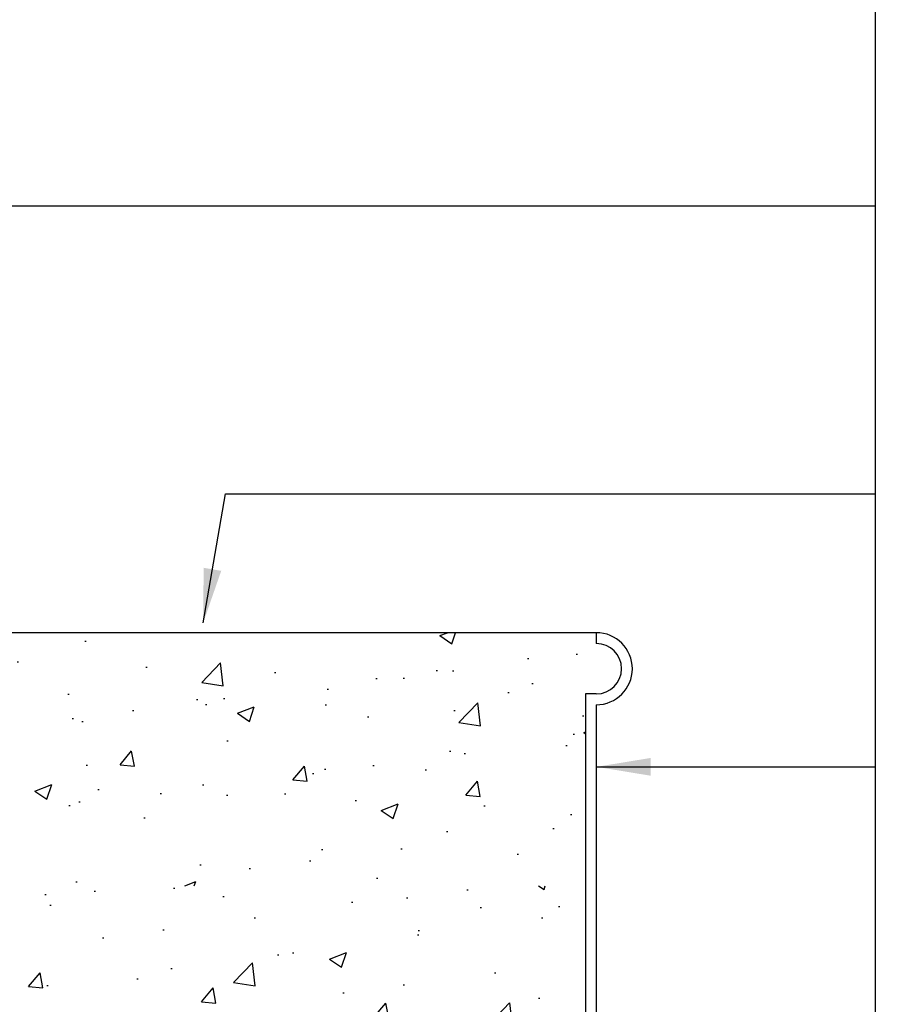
# Model space of a CAD drawing. Extents: x 1152 to 2559, y 156 to 782.
# Tile 101 of 111: x 2081 to 2093, y 663 to 676. Entities that reach past the tile are written whole.
import ezdxf

# ---------------------------------------------------------------- set-up
doc = ezdxf.new("R2010")
doc.units = 0
doc.header["$MEASUREMENT"] = 0
for name, color, linetype in [('CONCRETE-HATCH', 2, 'CONTINUOUS'), ('CONCRETE-ISLAND', 6, 'CONTINUOUS'), ('ISLANDFORM', 2, 'CONTINUOUS'), ('TEXT', 3, 'CONTINUOUS')]:
    doc.layers.add(name, color=color, linetype=linetype)
doc.layers.add('FREEZE-LINES', color=8, linetype='CONTINUOUS', plot=False)
doc.styles.add('SIMPLEX', font='simplex')
doc.dimstyles.new('DIM8', dxfattribs={"dimscale": 8, "dimtxt": 0.09375, "dimasz": 0.09375, "dimexe": 0.0625, "dimexo": 0.0625, "dimgap": 0.0625, "dimtad": 1, "dimdec": 4, "dimzin": 3, "dimdsep": 46, "dimlunit": 4, "dimtxsty": 'SIMPLEX', "dimcen": 0.0625, "dimclrd": 3, "dimclre": 3, "dimclrt": 3, "dimadec": 0, "dimazin": 0, "dimtfac": 1, "dimtdec": 4, "dimtofl": 0, "dimtmove": 0, "dimatfit": 3, "dimfxl": 1, "dimfrac": 2, "dimtolj": 1, "dimtzin": 3, "dimarcsym": 0})

msp = doc.modelspace()

# ---------------------------------------------------------------- hatches: boundary and pattern name
at = {"layer": 'CONCRETE-HATCH', "linetype": 'Continuous'}
h = msp.add_hatch(dxfattribs=at)
h.set_pattern_fill('AR-CONC', color=256, scale=0.3333, style=0)
h.set_pattern_definition([(50, (2073.3663, 664.3176), (2.39063, -0.20915), [0.24998, -2.74973]), (355, (2073.3663, 664.3176), (-0.46246, 2.50706), [0.19998, -2.19978]), (100.451, (2073.5655, 664.3001), (1.92817, 2.2979), [0.21245, -2.3369]), (46.184, (2073.3663, 664.9842), (3.5571, -0.5517), [0.37496, -4.1246]), (96.636, (2073.6627, 664.9382), (3.1152, 3.2467), [0.3187, -3.50536]), (351.184, (2073.3663, 664.984), (3.1152, 3.2467), [0.3, -3.2997]), (21, (2073.6996, 664.8175), (1.9895, -1.34193), [0.24998, -2.74973]), (326, (2073.6996, 664.8175), (0.81097, 2.41693), [0.19998, -2.19978]), (71.451, (2073.8654, 664.7057), (2.80046, 1.075), [0.21245, -2.3369]), (37.5, (2073.3663, 664.31756), (0.04053, 1.109535), [0, -2.17312, 0, -2.23311, 0, -2.20811]), (7.5, (2073.3663, 664.3176), (0.87681, 1.31457), [0, -1.27321, 0, -2.12312, 0, -0.84158]), (327.5, (2072.623, 664.3176), (1.77923, -0.075175), [0, -0.83325, 0, -2.59974, 0, -3.449655]), (317.5, (2072.2897, 664.3176), (1.94376, 0.33365), [0, -1.08323, 0, -1.7265, 0, -2.44976])])
h.paths.add_polyline_path([(2088.90492, 666.97012), (2089.05444, 666.97012, 1), (2089.05444, 667.66788), (2089.05444, 667.8174), (2075.57628, 667.8174), (2075.57628, 667.71216), (2075.53311, 667.71216), (2075.53311, 667.69867), (2075.60326, 667.69867), (2075.60326, 667.2993), (2075.53311, 667.22914), (2075.34691, 667.22914), (2075.34691, 666.69391, 0.41532963), (2075.59787, 666.44391), (2075.59787, 666.44391), (2076.34803, 666.44391), (2076.34803, 665.942), (2075.59771, 665.942, -0.39845787), (2074.8488, 666.65145), (2074.8666, 666.66788), (2074.8666, 666.9674), (2074.84771, 666.98483), (2074.84771, 667.22914), (2074.65882, 667.22914), (2074.58866, 667.2993), (2074.58866, 667.69867), (2074.65882, 667.69867), (2074.65882, 667.71216), (2073.72887, 667.71216, 0.41421356), (2073.68199, 667.66529), (2073.68199, 667.03756), (2073.36628, 667.03756), (2073.36628, 666.63549), (2073.36628, 666.59772), (2073.57676, 666.59772), (2073.57676, 665.96899), (2073.57676, 664.31756), (2078.53374, 664.31756), (2078.53374, 664.33645), (2078.62549, 664.33645), (2078.64168, 664.33645), (2078.87914, 664.33645), (2078.90882, 664.33645), (2078.90882, 664.31756), (2079.2177, 664.31756), (2088.90492, 664.31756)])
h = msp.add_hatch(dxfattribs=at)
h.set_pattern_fill('AR-CONC', color=256, scale=0.3333, style=0)
h.set_pattern_definition([(50, (2077.8074, 655.8174), (2.39063, -0.20915), [0.24998, -2.74973]), (355, (2077.8074, 655.8174), (-0.46246, 2.50706), [0.19998, -2.19978]), (100.451, (2078.0067, 655.8), (1.92817, 2.2979), [0.21245, -2.3369]), (46.184, (2077.8074, 656.484), (3.5571, -0.55167), [0.37496, -4.1246]), (96.636, (2078.104, 656.438), (3.11523, 3.24673), [0.31867, -3.50536]), (351.184, (2077.8074, 656.484), (3.11523, 3.24674), [0.29997, -3.29967]), (21, (2078.1407, 656.3173), (1.98949, -1.34193), [0.24998, -2.74973]), (326, (2078.1407, 656.3173), (0.81097, 2.41693), [0.19998, -2.19978]), (71.451, (2078.3065, 656.2055), (2.80046, 1.075), [0.21245, -2.3369]), (37.5, (2077.8074, 655.8174), (0.04053, 1.109535), [0, -2.173116, 0, -2.23311, 0, -2.20811]), (7.5, (2077.8074, 655.8174), (0.87681, 1.314574), [0, -1.273206, 0, -2.12312, 0, -0.84158]), (327.5, (2077.0642, 655.8174), (1.77923, -0.075175), [0, -0.83325, 0, -2.59974, 0, -3.449655]), (317.5, (2076.7309, 655.8174), (1.94376, 0.33365), [0, -1.083225, 0, -1.72649, 0, -2.449755])])
edge = h.paths.add_edge_path()
edge.add_line((2088.90492, 664.31756), (2079.2177, 664.31756))
edge.add_arc((2079.2177, 664.20818), 0.10938, 0, 90, ccw=False)
edge.add_line((2079.32707, 664.20818), (2079.32707, 663.81835))
edge.add_line((2079.32707, 663.81835), (2079.22184, 663.81835))
edge.add_line((2079.22184, 663.81835), (2079.22184, 664.21232))
edge.add_line((2079.22184, 664.21232), (2079.09771, 664.21232))
edge.add_line((2079.09771, 664.21232), (2079.09771, 664.05581))
edge.add_line((2079.09771, 664.05581), (2078.80358, 664.05581))
edge.add_line((2078.80358, 664.05581), (2078.80358, 663.96406))
edge.add_line((2078.80358, 663.96406), (2078.91691, 663.96406))
edge.add_line((2078.91691, 663.96406), (2078.91691, 663.83994))
edge.add_line((2078.91691, 663.83994), (2078.80358, 663.83994))
edge.add_line((2078.80358, 663.83994), (2078.80358, 663.58898))
edge.add_line((2078.80358, 663.58898), (2078.64168, 663.58898))
edge.add_line((2078.64168, 663.58898), (2078.64168, 663.83994))
edge.add_line((2078.64168, 663.83994), (2078.52834, 663.83994))
edge.add_line((2078.52834, 663.83994), (2078.52834, 663.96406))
edge.add_line((2078.52834, 663.96406), (2078.64168, 663.96406))
edge.add_line((2078.64168, 663.96406), (2078.64168, 664.05581))
edge.add_line((2078.64168, 664.05581), (2078.62818, 664.05581))
edge.add_line((2078.62818, 664.05581), (2078.33291, 664.05581))
edge.add_arc((2077.01907, 667.05663), 3.27583, 253.217591, 293.645201, ccw=False)
edge.add_line((2076.07321, 663.92032), (2075.79759, 655.92329))
edge.add_line((2075.79759, 655.92329), (2101.05444, 655.8174))
edge.add_line((2101.05444, 655.8174), (2101.05444, 658.05324))
edge.add_line((2101.05444, 658.05324), (2101.73031, 658.71259))
edge.add_line((2101.73031, 658.71259), (2100.49509, 658.71259))
edge.add_line((2100.49509, 658.71259), (2101.05444, 659.39933))
edge.add_line((2101.05444, 659.39933), (2101.05444, 661.8174))
edge.add_line((2101.05444, 661.8174), (2089.05444, 661.8174))
edge.add_line((2089.05444, 661.8174), (2089.05444, 658.84624))
edge.add_line((2089.05444, 658.84624), (2088.90492, 658.84624))
edge.add_line((2088.90492, 658.84624), (2088.90492, 664.31756))

# ---------------------------------------------------------------- linework, layer by layer
at = {"layer": 'CONCRETE-ISLAND', "linetype": 'Continuous'}
for q in [(2073.57676, 667.8174), (2074.0171, 667.8174)]:
    msp.add_line((2089.05444, 667.8174), q, dxfattribs=at)
at = {"layer": 'FREEZE-LINES', "color": 8, "linetype": 'Continuous'}
msp.add_line((2092.91621, 636.36805), (2092.91621, 696.36805), dxfattribs=at)
at = {"layer": 'ISLANDFORM'}
for p, q in [((2089.05444, 667.8174), (2089.05444, 667.66788)), ((2088.90492, 666.97012), (2088.90492, 658.84624)), ((2089.05444, 666.97012), (2088.90492, 666.97012)), ((2089.05444, 666.8206), (2089.05444, 658.84624))]:
    msp.add_line(p, q, dxfattribs=at)
for radius in [0.4984, 0.34888]:
    msp.add_arc((2089.05444, 667.319), radius, 270, 90, dxfattribs=at)

# ---------------------------------------------------------------- leaders
at = {"layer": 'TEXT', "color": 3}
msp.add_leader([(2076.90208, 673.72057), (2092.91621, 673.72057)], dimstyle='DIM8', dxfattribs=at)
at = {"layer": 'TEXT'}
for points in [[(2083.61861, 667.95517), (2083.92652, 669.73905), (2092.91621, 669.73905)], [(2089.05851, 665.96227), (2092.91621, 665.96227)]]:
    msp.add_leader(points, dimstyle='DIM8', dxfattribs=at)

doc.saveas('drawing.dxf')
